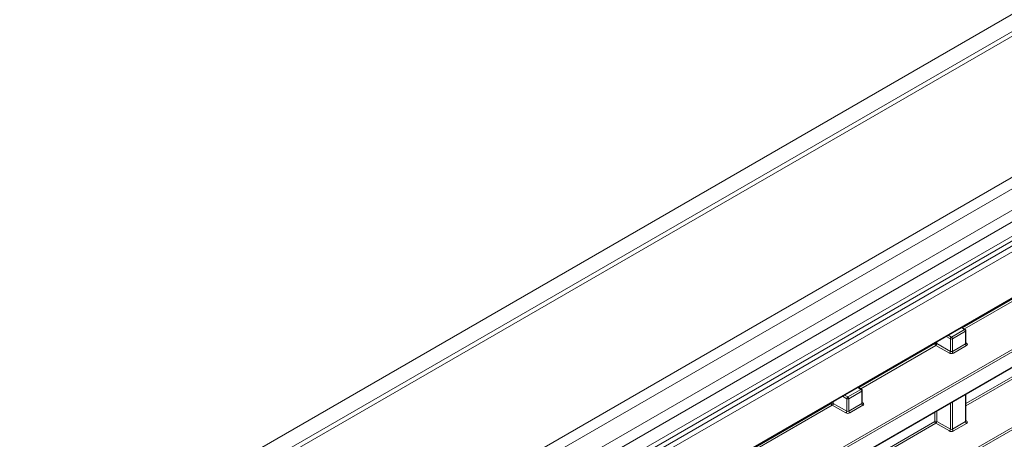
# Model space of a CAD drawing. Header units: millimetres. Extents: x 0 to 1118, y 0 to 864.
# Tile 92 of 156: x 962 to 997, y 343 to 357. Entities that reach past the tile are written whole.
import ezdxf

# ---------------------------------------------------------------- set-up
doc = ezdxf.new("R2010")
doc.units = ezdxf.units.MM

msp = doc.modelspace()

# ---------------------------------------------------------------- linework, layer by layer
at = {"color": 9, "linetype": 'Continuous', "lineweight": 0}
for p, q in [((873.074, 285.957), (1017.195, 369.157)), ((1018.231, 368.99), (873.858, 285.645)), ((1022.504, 366.523), (878.131, 283.178)), ((1022.754, 366.259), (878.381, 282.914)), ((1023.078, 365.699), (878.704, 282.354)), ((1023.181, 365.351), (878.808, 282.006)), ((878.084, 280.746), (1023.554, 364.725)), ((1023.181, 364.856), (878.808, 281.511)), ((1023.641, 364.572), (878.171, 280.594)), ((880.541, 280.347), (1021.271, 361.589)), ((969.771, 330.053), (1005.319, 350.574)), ((1005.354, 350.514), (969.806, 329.992)), ((969.806, 329.46), (1005.354, 349.981)), ((995.356, 346.587), (998.017, 348.123)), ((968.151, 326.394), (1005.319, 347.85)), ((1005.354, 347.789), (968.186, 326.333)), ((998.052, 348.063), (995.423, 346.545)), ((994.968, 346.258), (995.429, 346.524)), ((995.463, 346.463), (995.002, 346.197)), ((995.429, 346.524), (995.32, 346.591)), ((995.463, 346.026), (995.463, 346.463)), ((994.393, 346.031), (994.393, 346.056)), ((994.463, 346.096), (994.463, 346.032)), ((994.932, 346.197), (994.785, 346.282)), ((994.856, 346.323), (994.968, 346.258)), ((994.932, 345.761), (994.932, 346.197)), ((995.002, 346.197), (995.002, 345.76)), ((995.478, 346.061), (995.499, 346.048)), ((991.732, 344.495), (994.393, 346.031)), ((994.428, 345.971), (991.799, 344.453)), ((994.897, 345.7), (994.428, 345.971)), ((994.463, 346.032), (994.932, 345.761)), ((995.002, 345.76), (995.463, 346.026)), ((995.498, 345.965), (995.037, 345.699)), ((995.478, 343.933), (998.017, 345.399)), ((998.052, 345.339), (995.478, 343.853)), ((991.344, 344.166), (991.805, 344.432)), ((991.839, 344.371), (991.379, 344.105)), ((991.805, 344.432), (991.696, 344.499)), ((991.839, 343.934), (991.839, 344.371)), ((990.84, 344.004), (990.84, 343.94)), ((991.308, 344.105), (991.161, 344.19)), ((991.232, 344.231), (991.344, 344.166)), ((991.308, 343.669), (991.308, 344.105)), ((991.379, 344.105), (991.379, 343.668)), ((995.002, 343.989), (995.002, 343.036)), ((995.463, 343.302), (995.463, 344.255)), ((988.108, 342.403), (990.769, 343.939)), ((990.804, 343.878), (988.176, 342.361)), ((990.769, 343.939), (990.769, 343.964)), ((991.273, 343.608), (990.804, 343.878)), ((990.84, 343.94), (991.308, 343.669)), ((991.379, 343.668), (991.839, 343.934)), ((991.874, 343.873), (991.413, 343.607)), ((991.854, 343.969), (991.875, 343.955)), ((994.393, 343.307), (994.393, 343.637)), ((994.463, 343.677), (994.463, 343.308)), ((994.932, 343.037), (994.932, 343.948)), ((991.854, 341.841), (994.393, 343.307)), ((994.463, 343.308), (994.932, 343.037)), ((995.002, 343.036), (995.463, 343.302)), ((995.478, 343.337), (995.499, 343.323)), ((994.428, 343.246), (991.854, 341.76)), ((994.897, 342.976), (994.428, 343.246)), ((995.498, 343.241), (995.037, 342.975))]:
    msp.add_line(p, q, dxfattribs=at)
at = {"color": 7, "linetype": 'Continuous', "lineweight": 15}
for p, q in [((1017.982, 369.014), (873.608, 285.669)), ((878.704, 281.282), (1023.078, 364.627)), ((880.53, 280.324), (1021.261, 361.566)), ((969.795, 329.437), (1005.344, 349.958)), ((995.454, 346.526), (995.335, 346.6)), ((995.478, 346.047), (995.478, 346.484)), ((991.83, 344.434), (991.711, 344.508)), ((991.854, 343.955), (991.854, 344.392)), ((995.478, 343.323), (995.478, 344.263))]:
    msp.add_line(p, q, dxfattribs=at)
at = {"color": 9, "linetype": 'Continuous', "lineweight": 0}
for centre, radius, start, end in [((995.443, 346.504), 0.0251, 63.6584, 125.5265), ((995.386, 346.46), 0.077, 2.6523, 56.7703), ((995.453, 346.486), 0.0247, 293.7585, 354.9213), ((995.011, 346.192), 0.0793, 123.5222, 176.4778), ((994.967, 346.266), 0.077, 243.2338, 297.3435), ((994.925, 346.194), 0.077, 2.6523, 56.7703), ((995.484, 346.071), 0.0278, 257.7331, 303.5435), ((994.429, 345.963), 0.077, 63.2338, 117.3435), ((994.47, 346.035), 0.077, 182.6523, 236.7703), ((994.384, 346.037), 0.0793, 303.5222, 356.4778), ((994.853, 345.766), 0.0793, 303.5222, 356.4778), ((995.079, 345.764), 0.077, 182.6523, 236.7703), ((995.54, 346.03), 0.077, 182.6523, 236.7703), ((991.819, 344.412), 0.0251, 63.6584, 125.5265), ((991.762, 344.368), 0.077, 2.6523, 56.7703), ((991.829, 344.394), 0.0247, 293.7585, 354.9213), ((991.388, 344.1), 0.0793, 123.5222, 176.4778), ((991.343, 344.173), 0.077, 243.2338, 297.3435), ((991.302, 344.101), 0.077, 2.6523, 56.7703), ((990.805, 343.871), 0.077, 63.2338, 117.3435), ((990.846, 343.943), 0.077, 182.6523, 236.7703), ((990.76, 343.945), 0.0793, 303.5222, 356.4778), ((991.229, 343.674), 0.0793, 303.5222, 356.4778), ((991.455, 343.672), 0.077, 182.6523, 236.7703), ((991.916, 343.938), 0.077, 182.6523, 236.7703), ((991.86, 343.979), 0.0278, 257.7331, 303.5435), ((994.429, 343.239), 0.077, 63.2338, 117.3435), ((994.47, 343.311), 0.077, 182.6523, 236.7703), ((994.384, 343.313), 0.0793, 303.5222, 356.4778), ((995.54, 343.306), 0.077, 182.6523, 236.7703), ((995.484, 343.347), 0.0278, 257.7331, 303.5435), ((994.853, 343.042), 0.0793, 303.5222, 356.4778), ((995.079, 343.04), 0.077, 182.6523, 236.7703)]:
    msp.add_arc(centre, radius, start, end, dxfattribs=at)
at = {"color": 7, "linetype": 'Continuous', "lineweight": 15}
for centre in [(995.428, 346.484), (991.804, 344.392)]:
    msp.add_arc(centre, 0.05, 0, 58.2709, dxfattribs=at)
at = {"color": 9, "linetype": 'Continuous', "lineweight": 0}
for centre, major_axis, ratio, start_param, end_param in [((995.428, 346.048), (0.05, -0.0016), 0.597067, 5.516493, 6.301891), ((995.427, 346.007), (0.1, -0.0015), 0.587275, 5.506822, 7.060165), ((994.966, 345.741), (0.1, -0.0015), 0.587275, 3.953479, 5.506822), ((994.967, 345.782), (0.05, -0.0016), 0.597067, 3.96315, 5.516493), ((991.343, 343.69), (0.05, -0.0016), 0.597067, 3.96315, 5.516493), ((991.804, 343.956), (0.05, -0.0016), 0.597067, 5.516493, 6.301891), ((991.803, 343.915), (0.1, -0.0015), 0.587275, 5.506822, 7.060165), ((991.343, 343.649), (0.1, -0.0015), 0.587275, 3.953479, 5.506822), ((995.428, 343.324), (0.05, -0.0016), 0.597067, 5.516493, 6.301891), ((995.427, 343.283), (0.1, -0.0015), 0.587275, 5.506822, 7.060165), ((994.966, 343.017), (0.1, -0.0015), 0.587275, 3.953479, 5.506822), ((994.967, 343.058), (0.05, -0.0016), 0.597067, 3.96315, 5.516493)]:
    msp.add_ellipse(centre, major_axis=major_axis, ratio=ratio, start_param=start_param, end_param=end_param, dxfattribs=at)
at = {"color": 7, "linetype": 'Continuous', "lineweight": 15}
for points, knots in [([(995.479, 346.041), (995.479, 346.041), (995.479, 346.041), (995.478, 346.045), (995.478, 346.047), (995.478, 346.047)], [0, 0, 0, 0, 0.251447, 0.972188, 1, 1, 1, 1]), ([(991.855, 343.949), (991.855, 343.949), (991.855, 343.949), (991.854, 343.953), (991.854, 343.955), (991.854, 343.955)], [0, 0, 0, 0, 0.251447, 0.972188, 1, 1, 1, 1]), ([(995.479, 343.317), (995.479, 343.317), (995.479, 343.317), (995.478, 343.321), (995.478, 343.323), (995.478, 343.323)], [0, 0, 0, 0, 0.251158, 0.971068, 1, 1, 1, 1])]:
    msp.add_open_spline(points, degree=3, knots=knots, dxfattribs=at)

doc.saveas('drawing.dxf')
